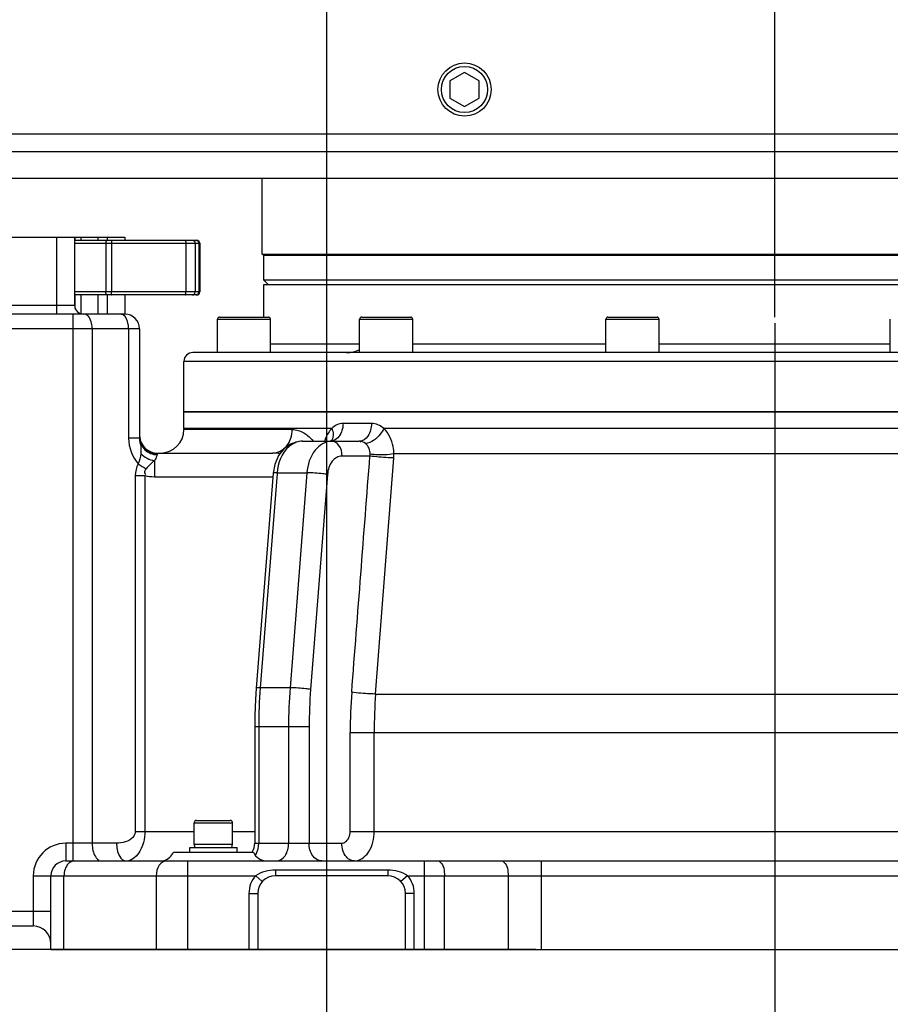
# Model space of a CAD drawing. Header units: millimetres. Extents: x 0 to 11890, y 0 to 8410.
# Tile 73 of 103: x 6855 to 7149, y 5260 to 5593. Entities that reach past the tile are written whole.
import ezdxf

# ---------------------------------------------------------------- set-up
doc = ezdxf.new("R2010")
doc.units = ezdxf.units.MM
doc.header["$LTSCALE"] = 653.95
doc.linetypes.add('CENTER', pattern=[0.6, 0.375, -0.075, 0.075, -0.075])
doc.layers.get('0').update_dxf_attribs({"linetype": 'CONTINUOUS'})
for name, color, linetype in [('304103000003DXF_CONTINUOUS_LINE', 7, 'CONTINUOUS'), ('304103000004_DXF_AXIS', 7, 'CONTINUOUS'), ('304103000004DXF_CONTINUOUS_LINE', 7, 'CONTINUOUS'), ('304103000005DXF_CONTINUOUS_LINE', 7, 'CONTINUOUS'), ('304104000034DXF_CONTINUOUS_LINE', 7, 'CONTINUOUS'), ('304105000028DXF_CONTINUOUS_LINE', 7, 'CONTINUOUS'), ('304301000004DXF_CONTINUOUS_LINE', 7, 'CONTINUOUS'), ('501023000029DXF_CONTINUOUS_LINE', 7, 'CONTINUOUS'), ('501023000037DXF_CONTINUOUS_LINE', 7, 'CONTINUOUS'), ('501023000231DXF_CONTINUOUS_LINE', 7, 'CONTINUOUS'), ('504001000008DXF_CONTINUOUS_LINE', 7, 'CONTINUOUS'), ('604006000004DXF_CONTINUOUS_LINE', 7, 'CONTINUOUS'), ('运动范围_DXF_BALLOON', 7, 'CONTINUOUS'), ('运动范围_DXF_DIMENSION', 7, 'CONTINUOUS')]:
    doc.layers.add(name, color=color, linetype=linetype)
doc.styles.get("Standard").update_dxf_attribs({"font": 'txt', "width": 0.7})
doc.dimstyles.new('DIMSTYLE_1', dxfattribs={"dimtxt": 100, "dimasz": 60, "dimexe": 2, "dimexo": 0.2, "dimgap": 2.5, "dimtad": 0, "dimtih": 1, "dimtoh": 1, "dimdec": 1, "dimdsep": 46, "dimtxsty": 'Standard', "dimblk": '_FILLED', "dimblk1": '_FILLED', "dimblk2": '_FILLED', "dimcen": 0.09, "dimclrt": 5, "dimazin": 2, "dimtp": 0.1, "dimtm": 0.1, "dimtfac": 1, "dimtdec": 1, "dimtofl": 0, "dimtmove": 0, "dimatfit": 3, "dimldrblk": '_FILLED', "dimfxl": 0, "dimtolj": 1, "dimarcsym": 0})
doc.dimstyles.new('DIMSTYLE_2', dxfattribs={"dimtxt": 100, "dimasz": 60, "dimexe": 2, "dimexo": 0.2, "dimgap": 2.5, "dimtad": 0, "dimtih": 1, "dimtoh": 1, "dimdsep": 46, "dimtxsty": 'Standard', "dimblk": '_FILLED', "dimblk1": '_FILLED', "dimblk2": '_FILLED', "dimcen": 0.09, "dimclrt": 5, "dimazin": 2, "dimtp": 0.01, "dimtm": 0.01, "dimtfac": 1, "dimtofl": 0, "dimtmove": 0, "dimatfit": 3, "dimldrblk": '_FILLED', "dimfxl": 0, "dimtolj": 1, "dimarcsym": 0})
doc.dimstyles.new('DIMSTYLE_3', dxfattribs={"dimtxt": 100, "dimasz": 60, "dimexe": 2, "dimexo": 0.2, "dimgap": 2.5, "dimtad": 1, "dimdec": 1, "dimdsep": 46, "dimtxsty": 'Standard', "dimblk": '_FILLED', "dimblk1": '_FILLED', "dimblk2": '_FILLED', "dimcen": 0.09, "dimclrt": 5, "dimazin": 2, "dimtp": 0.1, "dimtm": 0.1, "dimtfac": 1, "dimtdec": 1, "dimtofl": 0, "dimtmove": 0, "dimatfit": 3, "dimldrblk": '_FILLED', "dimfxl": 0, "dimtolj": 1, "dimarcsym": 0})
doc.dimstyles.new('DIMSTYLE_4', dxfattribs={"dimtxt": 100, "dimasz": 60, "dimexe": 2, "dimexo": 0.2, "dimgap": 2.5, "dimtad": 1, "dimdsep": 46, "dimtxsty": 'Standard', "dimblk": '_FILLED', "dimblk1": '_FILLED', "dimblk2": '_FILLED', "dimcen": 0.09, "dimclrt": 5, "dimazin": 2, "dimtp": 0.01, "dimtm": 0.01, "dimtfac": 1, "dimtofl": 0, "dimtmove": 0, "dimatfit": 3, "dimldrblk": '_FILLED', "dimfxl": 0, "dimtolj": 1, "dimarcsym": 0})
doc.dimstyles.new('DIMSTYLE_5', dxfattribs={"dimtxt": 100, "dimasz": 60, "dimexe": 2, "dimexo": 0.2, "dimgap": 2.5, "dimtad": 0, "dimtih": 1, "dimtoh": 1, "dimdec": 0, "dimdsep": 46, "dimtxsty": 'Standard', "dimblk": '_FILLED', "dimblk1": '_FILLED', "dimblk2": '_FILLED', "dimcen": 0.09, "dimclrt": 5, "dimazin": 2, "dimtfac": 1, "dimtdec": 0, "dimtofl": 0, "dimtmove": 0, "dimatfit": 3, "dimldrblk": '_FILLED', "dimfxl": 0, "dimtolj": 1, "dimarcsym": 0})
doc.dimstyles.new('DIMSTYLE_7', dxfattribs={"dimtxt": 100, "dimasz": 60, "dimexe": 2, "dimexo": 0.2, "dimgap": 2.5, "dimtad": 0, "dimtih": 1, "dimtoh": 1, "dimdec": 1, "dimdsep": 46, "dimtxsty": 'Standard', "dimblk": '_FILLED', "dimblk1": '_FILLED', "dimblk2": '_FILLED', "dimcen": 0.09, "dimclrt": 5, "dimazin": 2, "dimtp": 0.01, "dimtm": 0.01, "dimtfac": 1, "dimtofl": 0, "dimtmove": 0, "dimatfit": 3, "dimldrblk": '_FILLED', "dimfxl": 0, "dimtolj": 1, "dimarcsym": 0})

# ---------------------------------------------------------------- blocks, each defined once
blk = doc.blocks.new('*D5')
at = {"layer": '运动范围_DXF_DIMENSION', "color": 2, "linetype": 'Continuous', "transparency": 16777216}
blk.add_line((6593.5, 4892.23), (5267.1, 4892.23), dxfattribs=at)
blk = doc.blocks.new('_FILLED')
at = {"color": 0, "linetype": 'ByBlock'}
blk.add_solid([(0, 0), (-1, 0.1167), (-1, -0.1167)], dxfattribs=at)
blk = doc.blocks.new('*D6')
at = {"layer": '运动范围_DXF_DIMENSION', "color": 2, "linetype": 'Continuous', "transparency": 16777216}
blk.add_line((7029.4, 5278.23), (5267.1, 5278.23), dxfattribs=at)
blk = doc.blocks.new('*D9')
at = {"layer": '运动范围_DXF_DIMENSION', "color": 2, "linetype": 'Continuous', "transparency": 16777216}
blk.add_line((6956.59, 6685), (5267.1, 6685), dxfattribs=at)
blk = doc.blocks.new('*D13')
at = {"layer": '运动范围_DXF_DIMENSION', "color": 2, "linetype": 'Continuous', "transparency": 16777216}
blk.add_line((5388.14, 5865.23), (5388.14, 4198.73), dxfattribs=at)
blk = doc.blocks.new('*D14')
at = {"layer": '运动范围_DXF_DIMENSION', "color": 2, "linetype": 'Continuous', "transparency": 16777216}
blk.add_line((6958.59, 6683), (6958.59, 4198.73), dxfattribs=at)
blk = doc.blocks.new('*D15')
at = {"layer": '运动范围_DXF_DIMENSION', "color": 2, "linetype": 'Continuous', "transparency": 16777216}
for p, q in [((5388.14, 5865.23), (5388.14, 3597.55)), ((9122.85, 5865.23), (9122.85, 3597.55)), ((5388.14, 3617.55), (7255.5, 3617.55)), ((9122.85, 3617.55), (7255.5, 3617.55))]:
    blk.add_line(p, q, dxfattribs=at)
at = {"layer": '运动范围_DXF_DIMENSION', "color": 2, "linetype": 'Continuous', "transparency": 16777216, "xscale": 60, "yscale": 60, "zscale": 60, "rotation": 180}
blk.add_blockref('_FILLED', (5388.14, 3617.55), dxfattribs=at)
at = {"layer": '运动范围_DXF_DIMENSION', "color": 2, "linetype": 'Continuous', "transparency": 16777216, "xscale": 60, "yscale": 60, "zscale": 60}
blk.add_blockref('_FILLED', (9122.85, 3617.55), dxfattribs=at)
blk = doc.blocks.new('*D16')
at = {"layer": '运动范围_DXF_DIMENSION', "color": 2, "linetype": 'Continuous', "transparency": 16777216}
blk.add_line((9122.85, 5865.23), (9122.85, 4198.73), dxfattribs=at)
blk = doc.blocks.new('*D24')
at = {"layer": '运动范围_DXF_DIMENSION', "color": 2, "linetype": 'Continuous', "transparency": 16777216}
for p, q in [((7110.32, 5492.23), (7110.32, 7210.21)), ((7255.32, 6894.23), (7255.32, 7210.21)), ((7182.82, 7190.21), (6730.85, 7190.21)), ((7110.32, 7190.21), (7182.82, 7190.21)), ((7255.32, 7190.21), (7182.82, 7190.21))]:
    blk.add_line(p, q, dxfattribs=at)
at = {"layer": '运动范围_DXF_DIMENSION', "color": 2, "linetype": 'Continuous', "transparency": 16777216, "xscale": 60, "yscale": 60, "zscale": 60, "rotation": 180}
blk.add_blockref('_FILLED', (7110.32, 7190.21), dxfattribs=at)
at = {"layer": '运动范围_DXF_DIMENSION', "color": 2, "linetype": 'Continuous', "transparency": 16777216, "xscale": 60, "yscale": 60, "zscale": 60}
blk.add_blockref('_FILLED', (7255.32, 7190.21), dxfattribs=at)
blk = doc.blocks.new('*D28')
at = {"layer": '运动范围_DXF_DIMENSION', "color": 2, "linetype": 'Continuous', "transparency": 16777216}
for p, q in [((7053.32, 5867.23), (6642.49, 5867.23)), ((6662.49, 5867.23), (6662.49, 5572.73)), ((6662.49, 5278.23), (6662.49, 5572.73)), ((7029.22, 5278.23), (6642.49, 5278.23))]:
    blk.add_line(p, q, dxfattribs=at)
at = {"layer": '运动范围_DXF_DIMENSION', "color": 2, "linetype": 'Continuous', "transparency": 16777216, "xscale": 60, "yscale": 60, "zscale": 60}
for p, rotation in [((6662.49, 5867.23), 90), ((6662.49, 5278.23), 270)]:
    blk.add_blockref('_FILLED', p, dxfattribs=dict(at, rotation=rotation))
blk = doc.blocks.new('*D29')
at = {"layer": '运动范围_DXF_DIMENSION', "color": 2, "linetype": 'Continuous', "transparency": 16777216}
blk.add_line((7110.32, 5492.23), (7110.32, 7814.98), dxfattribs=at)
blk = doc.blocks.new('*D35')
at = {"layer": '运动范围_DXF_BALLOON', "color": 2, "linetype": 'Continuous', "transparency": 16777216}
for p, q in [((6845.86, 7596.69), (6845.86, 7814.98)), ((6958.59, 7442.31), (6845.86, 7596.69)), ((6958.59, 6687), (6958.59, 7442.31))]:
    blk.add_line(p, q, dxfattribs=at)
blk = doc.blocks.new('*D36')
at = {"layer": '运动范围_DXF_BALLOON', "color": 2, "linetype": 'Continuous', "transparency": 16777216}
blk.add_line((6466.67, 5502.29), (6466.67, 7814.98), dxfattribs=at)
blk = doc.blocks.new('*D38')
at = {"layer": '运动范围_DXF_BALLOON', "color": 2, "linetype": 'Continuous', "transparency": 16777216}
for p, q in [((7550.19, 7623.04), (7550.19, 7814.98)), ((7435.5, 7478.04), (7550.19, 7623.04)), ((7435.5, 5534.64), (7435.5, 7478.04))]:
    blk.add_line(p, q, dxfattribs=at)

msp = doc.modelspace()

# ---------------------------------------------------------------- linework, layer by layer
at = {"color": 2, "linetype": 'Continuous'}
for radius, start, end in [(1867.359, 315.002639, 180), (870, 109.954556, 204.946626)]:
    msp.add_arc((7255.496, 5867.233), radius, start, end, dxfattribs=at)
at = {"layer": '304103000003DXF_CONTINUOUS_LINE', "color": 7, "linetype": 'Continuous'}
for p, q in [((6873.316, 5518.233), (6914.65, 5518.233)), ((6915.65, 5517.233), (6915.65, 5500.733)), ((6914.65, 5499.733), (6873.316, 5499.733))]:
    msp.add_line(p, q, dxfattribs=at)
at = {"layer": '304103000003DXF_CONTINUOUS_LINE', "color": 9, "linetype": 'Continuous'}
for p, q in [((6873.316, 5517.233), (6915.65, 5517.233)), ((6883.848, 5517.233), (6883.848, 5500.733)), ((6885.852, 5517.233), (6885.852, 5500.733)), ((6910.914, 5517.233), (6910.914, 5500.733)), ((6914.118, 5517.233), (6914.118, 5500.733)), ((6915.359, 5517.233), (6915.359, 5500.733)), ((6915.65, 5500.733), (6873.316, 5500.733))]:
    msp.add_line(p, q, dxfattribs=at)
at = {"layer": '304103000003DXF_CONTINUOUS_LINE', "color": 7, "linetype": 'Continuous'}
for centre, start, end in [((6914.65, 5517.233), 0, 90.00071), ((6914.65, 5500.733), 269.99929, 360)]:
    msp.add_arc(centre, 1, start, end, dxfattribs=at)
at = {"layer": '304103000003DXF_CONTINUOUS_LINE', "color": 9, "linetype": 'Continuous'}
for points, knots in [([(6884.223, 5518.233), (6884.091, 5518.233), (6883.868, 5517.804), (6883.848, 5517.472), (6883.848, 5517.233)], [0, 0, 0, 0, 0.3556388, 1, 1, 1, 1]), ([(6885.725, 5518.233), (6885.755, 5518.233), (6885.789, 5518.095), (6885.842, 5517.807), (6885.852, 5517.469), (6885.852, 5517.233)], [0, 0, 0, 0, 0.0884904, 0.3050393, 1, 1, 1, 1]), ([(6910.788, 5518.233), (6910.818, 5518.233), (6910.852, 5518.095), (6910.905, 5517.807), (6910.914, 5517.469), (6910.914, 5517.233)], [0, 0, 0, 0, 0.0884904, 0.3050393, 1, 1, 1, 1]), ([(6913.191, 5518.233), (6913.431, 5518.233), (6913.938, 5518.001), (6914.118, 5517.486), (6914.118, 5517.233)], [0, 0, 0, 0, 0.4866525, 1, 1, 1, 1]), ([(6884.223, 5499.733), (6884.091, 5499.733), (6883.868, 5500.162), (6883.848, 5500.495), (6883.848, 5500.733)], [0, 0, 0, 0, 0.3556388, 1, 1, 1, 1]), ([(6885.725, 5499.733), (6885.755, 5499.733), (6885.789, 5499.872), (6885.842, 5500.16), (6885.852, 5500.497), (6885.852, 5500.733)], [0, 0, 0, 0, 0.0884904, 0.3050393, 1, 1, 1, 1]), ([(6910.788, 5499.733), (6910.818, 5499.733), (6910.852, 5499.872), (6910.905, 5500.16), (6910.914, 5500.497), (6910.914, 5500.733)], [0, 0, 0, 0, 0.0884904, 0.3050393, 1, 1, 1, 1]), ([(6913.191, 5499.733), (6913.431, 5499.733), (6913.938, 5499.965), (6914.118, 5500.481), (6914.118, 5500.733)], [0, 0, 0, 0, 0.4866525, 1, 1, 1, 1])]:
    msp.add_open_spline(points, degree=3, knots=knots, dxfattribs=at)
for points in [[(6914.432, 5518.233), (6914.529, 5518.233), (6914.627, 5518.216), (6914.718, 5518.184)], [(6914.718, 5518.184), (6915.079, 5518.058), (6915.359, 5517.616), (6915.359, 5517.233)], [(6914.718, 5499.782), (6915.079, 5499.909), (6915.359, 5500.351), (6915.359, 5500.733)], [(6914.432, 5499.733), (6914.529, 5499.733), (6914.627, 5499.75), (6914.718, 5499.782)]]:
    msp.add_open_spline(points, degree=3, dxfattribs=at)
at = {"layer": '304103000004_DXF_AXIS', "color": 7, "linetype": 'CENTER'}
msp.add_line((7110.316, 5490.233), (7110.316, 5248.233), dxfattribs=at)
at = {"layer": '304103000004DXF_CONTINUOUS_LINE', "color": 7, "linetype": 'Continuous'}
for p, q in [((6824.316, 5519.233), (6890.316, 5519.233)), ((6873.316, 5519.233), (6873.316, 5496.233)), ((6873.521, 5518.233), (6873.521, 5519.233)), ((6890.316, 5519.233), (6890.316, 5518.233)), ((6873.521, 5495.146), (6873.521, 5499.733)), ((6890.316, 5499.733), (6890.316, 5493.233)), ((6890.316, 5493.233), (6732.316, 5493.233)), ((6895.316, 5488.233), (6895.316, 5451.765)), ((7310.316, 5460.233), (6910.316, 5460.233)), ((6910.316, 5454.568), (6910.316, 5460.233)), ((6910.316, 5454.568), (6910.316, 5454.196)), ((6950.4, 5450.233), (6969.686, 5450.233)), ((6901.316, 5446.233), (6940.421, 5446.233)), ((6941.055, 5442.395), (6940.5, 5439.398)), ((6940.499, 5439.398), (6934.783, 5366.678)), ((6934.27, 5353.587), (6934.27, 5314.233)), ((6906.818, 5311.233), (6933.814, 5311.233)), ((6870.316, 5308.233), (7350.316, 5308.233)), ((6865.316, 5278.233), (6865.316, 5303.233)), ((6979.316, 5303.233), (6941.316, 5303.233)), ((6935.316, 5297.233), (6935.316, 5278.233)), ((6985.316, 5278.233), (6985.316, 5297.233)), ((6732.316, 5286.233), (6859.316, 5286.233)), ((6865.316, 5278.233), (7360.316, 5278.233))]:
    msp.add_line(p, q, dxfattribs=at)
at = {"layer": '304103000004DXF_CONTINUOUS_LINE', "color": 9, "linetype": 'Continuous'}
for p, q in [((6867.316, 5493.233), (6867.316, 5519.233)), ((6875.442, 5519.233), (6875.442, 5518.233)), ((6881.194, 5519.233), (6881.194, 5518.233)), ((6884.316, 5519.233), (6884.316, 5518.233)), ((6875.442, 5499.733), (6875.442, 5493.368)), ((6881.194, 5499.733), (6881.194, 5493.233)), ((6884.316, 5499.733), (6884.316, 5493.233)), ((6835.428, 5496.233), (6873.316, 5496.233)), ((6872.844, 5308.233), (6872.844, 5493.233)), ((6895.316, 5488.233), (6732.316, 5488.233)), ((6879.252, 5488.233), (6879.252, 5314.233)), ((6891.588, 5488.233), (6891.588, 5451.233)), ((6960.369, 5454.568), (6910.316, 5454.568)), ((6946.956, 5454.196), (6910.316, 5454.196)), ((6973.782, 5456.233), (6964.171, 5456.233)), ((7242.664, 5454.568), (6977.969, 5454.568)), ((6895.264, 5451.233), (6891.588, 5451.233)), ((6900.316, 5443.655), (6900.316, 5438.233)), ((6901.316, 5446.233), (6901.316, 5445.966)), ((6973.284, 5445.233), (6963.841, 5445.233)), ((6975.214, 5364.698), (6981.361, 5444.585)), ((7239.23, 5445.925), (6981.403, 5445.926)), ((6893.849, 5438.65), (6897.053, 5438.65)), ((6893.849, 5438.65), (6893.849, 5318.233)), ((6897.053, 5438.65), (6897.053, 5318.233)), ((6900.316, 5438.233), (6940.408, 5438.233)), ((6941.842, 5439.293), (6936.151, 5366.839)), ((6941.863, 5439.558), (6941.842, 5439.293)), ((6941.863, 5439.558), (6951.98, 5439.558)), ((6951.98, 5439.558), (6946.26, 5366.839)), ((6958.919, 5439.006), (6953.203, 5366.287)), ((6946.26, 5366.839), (6936.151, 5366.839)), ((6975.214, 5364.698), (7245.418, 5364.698)), ((6952.705, 5353.587), (6934.27, 5353.587)), ((6935.631, 5353.587), (6935.631, 5314.233)), ((6945.741, 5353.587), (6945.741, 5314.233)), ((6952.705, 5353.587), (6952.705, 5314.233)), ((6966.598, 5351.731), (7254.035, 5351.731)), ((6966.598, 5318.233), (6966.598, 5351.731)), ((6974.715, 5318.233), (6974.715, 5351.731)), ((6893.849, 5318.233), (6913.816, 5318.233)), ((6926.816, 5318.233), (6934.27, 5318.233)), ((6966.598, 5318.233), (7254.035, 5318.233)), ((6887.515, 5314.233), (6870.316, 5314.233)), ((6870.316, 5314.233), (6870.316, 5308.233)), ((6934.27, 5314.233), (6963.76, 5314.233)), ((6911.53, 5308.233), (6911.53, 5278.233)), ((6991.775, 5278.233), (6991.775, 5308.233)), ((7031.218, 5308.233), (7031.218, 5278.233)), ((6979.316, 5305.108), (6941.316, 5305.108)), ((6941.316, 5305.108), (6941.316, 5303.233)), ((6979.316, 5305.108), (6979.316, 5303.233)), ((6859.316, 5303.233), (6911.53, 5303.233)), ((6859.316, 5303.233), (6859.316, 5286.233)), ((6869.71, 5278.233), (6869.71, 5303.233)), ((6900.923, 5303.233), (6900.923, 5278.233)), ((6911.53, 5303.233), (6934.606, 5303.23)), ((6934.608, 5303.233), (6936.844, 5301.233)), ((6986.025, 5303.233), (6983.789, 5301.233)), ((6986.026, 5303.232), (6991.775, 5303.233)), ((6991.775, 5303.233), (7355.316, 5303.233)), ((6998.484, 5278.233), (6998.484, 5303.233)), ((7020.038, 5303.233), (7020.038, 5278.233)), ((6932.316, 5297.233), (6935.316, 5297.233)), ((6932.316, 5297.233), (6932.316, 5278.233)), ((6988.316, 5297.233), (6985.316, 5297.233)), ((6988.316, 5278.233), (6988.316, 5297.233)), ((6732.316, 5291.233), (6865.316, 5291.233))]:
    msp.add_line(p, q, dxfattribs=at)
at = {"layer": '304103000004DXF_CONTINUOUS_LINE', "color": 7, "linetype": 'Continuous'}
for points in [[(6950.4, 5450.233), (6949.236, 5450.152), (6946.645, 5449.367), (6944.292, 5447.754), (6942.364, 5445.37), (6941.055, 5442.395)], [(6960.102, 5450.296), (6960.086, 5450.288), (6959.848, 5450.235)], [(6934.783, 5366.678), (6934.524, 5362.809), (6934.318, 5357.584), (6934.27, 5353.587)]]:
    msp.add_lwpolyline(points, dxfattribs=at)
at = {"layer": '304103000004DXF_CONTINUOUS_LINE', "color": 9, "linetype": 'Continuous'}
for points in [[(6901.316, 5445.966), (6901.293, 5445.83), (6901.224, 5445.662)], [(6973.284, 5445.233), (6973.328, 5445.539), (6973.356, 5445.842)]]:
    msp.add_lwpolyline(points, dxfattribs=at)
at = {"layer": '304103000004DXF_CONTINUOUS_LINE', "color": 7, "linetype": 'Continuous'}
for centre, radius, start, end in [((6876.316, 5496.233), 3, 180, 270), ((6890.316, 5488.233), 5, 0, 90), ((6902.316, 5454.233), 8, 270, 359.73337), ((6901.316, 5452.233), 6, 184.43498, 270), ((6928.27, 5314.233), 6, 329.66827, 360), ((6902.234, 5313.233), 5, 286.60544, 336.42182), ((6938.399, 5313.233), 5, 203.57818, 270), ((6870.316, 5303.233), 5, 90, 180), ((6941.316, 5297.233), 6, 90, 180), ((6979.316, 5297.233), 6, 0, 90), ((6859.316, 5280.233), 6, 0, 90)]:
    msp.add_arc(centre, radius, start, end, dxfattribs=at)
at = {"layer": '304103000004DXF_CONTINUOUS_LINE', "color": 9, "linetype": 'Continuous'}
for centre, radius, start, end in [((6974.555, 5444.199), 17.753, 158.14425, 160.03984), ((6973.684, 5444.545), 16.816, 157.25326, 158.13502), ((6973.162, 5444.764), 16.25, 156.40882, 157.25303), ((6959.787, 5453.381), 3.148, 270.13511, 273.14871), ((6959.782, 5453.453), 3.22, 273.15975, 278.85019), ((6940.404, 5429.477), 16.756, 81.42375, 89.93842), ((6966.716, 5445.715), 14.689, 355.58929, 0.82571), ((6900.316, 5451.233), 13, 255.45883, 270), ((7104.706, 5353.594), 169.075, 175.50722, 180.00255), ((7115.031, 5353.594), 169.29, 175.51292, 180.00257), ((7114.837, 5353.594), 162.132, 175.51001, 180.00252), ((7143.719, 5351.738), 177.121, 175.59364, 180.00236), ((7143.085, 5351.738), 168.37, 175.58532, 180.0024), ((6870.316, 5303.233), 11, 90, 180), ((6929.524, 5313.487), 5.961, 326.27217, 330.68768), ((6941.316, 5297.233), 9, 138.21172, 180), ((6979.316, 5297.233), 9, 0, 41.79681)]:
    msp.add_arc(centre, radius, start, end, dxfattribs=at)
for points, knots in [([(6879.252, 5488.233), (6879.252, 5488.875), (6879.12, 5490.701), (6877.899, 5493.233), (6876.582, 5493.233)], [0, 0, 0, 0, 0.3275369, 1, 1, 1, 1]), ([(6889.743, 5492.989), (6889.616, 5493.066), (6889.35, 5493.189), (6889.059, 5493.233), (6888.918, 5493.233)], [0, 0, 0, 0, 0.5146498, 1, 1, 1, 1]), ([(6891.588, 5488.233), (6891.588, 5488.75), (6891.449, 5490.435), (6890.78, 5492.359), (6889.743, 5492.989)], [0, 0, 0, 0, 0.2987773, 1, 1, 1, 1]), ([(6940.421, 5446.233), (6942.143, 5446.233), (6945.863, 5448.323), (6946.948, 5452.212), (6946.956, 5454.196)], [0, 0, 0, 0, 0.4645951, 1, 1, 1, 1]), ([(6946.956, 5454.196), (6948.328, 5454.196), (6950.232, 5453.58), (6951.775, 5452.504), (6952.174, 5452.185)], [0, 0, 0, 0, 0.7284438, 1, 1, 1, 1]), ([(6960.369, 5454.568), (6960.499, 5454.253), (6960.877, 5453.125), (6960.909, 5451.81), (6960.562, 5451.026)], [0, 0, 0, 0, 0.2841394, 1, 1, 1, 1]), ([(6964.171, 5456.233), (6964.171, 5455.65), (6963.965, 5453.572), (6962.788, 5451.439), (6961.465, 5450.69)], [0, 0, 0, 0, 0.2773828, 1, 1, 1, 1]), ([(6973.782, 5456.233), (6973.782, 5454.764), (6973.272, 5452.069), (6970.816, 5450.233), (6969.686, 5450.233)], [0, 0, 0, 0, 0.5654902, 1, 1, 1, 1]), ([(6977.969, 5454.568), (6977.653, 5453.89), (6976.218, 5451.609), (6973.738, 5449.559), (6971.755, 5449.476)], [0, 0, 0, 0, 0.2739166, 1, 1, 1, 1]), ([(6981.403, 5445.926), (6981.396, 5446.764), (6981.11, 5449.888), (6979.663, 5453.003), (6977.969, 5454.568)], [0, 0, 0, 0, 0.2665195, 1, 1, 1, 1]), ([(6895.264, 5451.233), (6895.262, 5450.302), (6895.802, 5448.623), (6895.795, 5446.876), (6895.716, 5446.084)], [0, 0, 0, 0, 0.5389332, 1, 1, 1, 1]), ([(6895.303, 5451.526), (6895.299, 5451.479), (6895.287, 5451.381), (6895.272, 5451.284), (6895.264, 5451.233)], [0, 0, 0, 0, 0.4828694, 1, 1, 1, 1]), ([(6895.264, 5451.233), (6895.329, 5449.811), (6896.761, 5446.892), (6899.736, 5445.722), (6901.224, 5445.662)], [0, 0, 0, 0, 0.4886294, 1, 1, 1, 1]), ([(6895.316, 5451.765), (6895.316, 5451.727), (6895.314, 5451.647), (6895.307, 5451.568), (6895.303, 5451.526)], [0, 0, 0, 0, 0.4782309, 1, 1, 1, 1]), ([(6895.316, 5451.765), (6895.316, 5450.278), (6896.646, 5447.155), (6899.793, 5445.966), (6901.316, 5445.966)], [0, 0, 0, 0, 0.4939877, 1, 1, 1, 1]), ([(6960.305, 5450.233), (6958.183, 5450.233), (6953.515, 5447.17), (6952.189, 5442.249), (6951.98, 5439.558)], [0, 0, 0, 0, 0.4403108, 1, 1, 1, 1]), ([(6960.562, 5451.026), (6960.499, 5450.884), (6960.351, 5450.613), (6960.156, 5450.373), (6960.049, 5450.265)], [0, 0, 0, 0, 0.5058295, 1, 1, 1, 1]), ([(6963.841, 5445.233), (6963.841, 5446.461), (6963.374, 5448.745), (6961.271, 5450.233), (6960.305, 5450.233)], [0, 0, 0, 0, 0.5597674, 1, 1, 1, 1]), ([(6948.34, 5449.882), (6947.463, 5449.579), (6943.781, 5447.353), (6942.122, 5442.818), (6941.863, 5439.558)], [0, 0, 0, 0, 0.22102, 1, 1, 1, 1]), ([(6901.224, 5445.662), (6901.17, 5445.538), (6901.02, 5444.811), (6900.625, 5444.17), (6900.316, 5443.655)], [0, 0, 0, 0, 0.1838241, 1, 1, 1, 1]), ([(6963.841, 5445.233), (6962.59, 5445.233), (6959.84, 5443.466), (6959.042, 5440.578), (6958.919, 5439.006)], [0, 0, 0, 0, 0.4424607, 1, 1, 1, 1]), ([(6981.361, 5444.585), (6980.719, 5444.593), (6978.019, 5444.698), (6975.319, 5444.919), (6973.284, 5445.233)], [0, 0, 0, 0, 0.2377203, 1, 1, 1, 1]), ([(6981.403, 5445.924), (6979.347, 5445.625), (6976.639, 5445.558), (6973.959, 5445.76), (6973.356, 5445.842)], [0, 0, 0, 0, 0.773427, 1, 1, 1, 1]), ([(6897.578, 5440.943), (6897.238, 5440.557), (6896.761, 5439.779), (6897.19, 5439.133), (6897.334, 5438.995)], [0, 0, 0, 0, 0.7215089, 1, 1, 1, 1]), ([(6941.863, 5439.558), (6941.528, 5439.557), (6941.198, 5439.493), (6940.509, 5439.523), (6940.499, 5439.398)], [0, 0, 0, 0, 0.7271774, 1, 1, 1, 1]), ([(6958.919, 5439.006), (6958.395, 5439.089), (6956.091, 5439.375), (6953.77, 5439.55), (6951.98, 5439.558)], [0, 0, 0, 0, 0.228629, 1, 1, 1, 1]), ([(6936.151, 5366.839), (6935.815, 5366.837), (6935.484, 5366.773), (6934.793, 5366.804), (6934.783, 5366.678)], [0, 0, 0, 0, 0.7271882, 1, 1, 1, 1]), ([(6953.203, 5366.287), (6952.678, 5366.369), (6950.373, 5366.655), (6948.051, 5366.831), (6946.26, 5366.839)], [0, 0, 0, 0, 0.2286781, 1, 1, 1, 1]), ([(6975.214, 5364.698), (6974.572, 5364.705), (6971.867, 5364.81), (6969.162, 5365.031), (6967.121, 5365.346)], [0, 0, 0, 0, 0.2373923, 1, 1, 1, 1]), ([(6893.849, 5318.233), (6893.849, 5317.497), (6892.5, 5314.879), (6889.45, 5314.233), (6887.515, 5314.233)], [0, 0, 0, 0, 0.2756751, 1, 1, 1, 1]), ([(6897.053, 5318.233), (6897.059, 5316.968), (6896.684, 5313.188), (6894.156, 5308.879), (6891.571, 5308.324)], [0, 0, 0, 0, 0.3237801, 1, 1, 1, 1]), ([(6963.76, 5314.233), (6964.135, 5314.233), (6965.891, 5314.767), (6966.598, 5316.87), (6966.598, 5318.233)], [0, 0, 0, 0, 0.2158573, 1, 1, 1, 1]), ([(6968.002, 5308.233), (6969.862, 5308.234), (6973.903, 5311.33), (6974.715, 5315.787), (6974.715, 5318.233)], [0, 0, 0, 0, 0.4317801, 1, 1, 1, 1]), ([(6879.252, 5314.233), (6879.252, 5313.613), (6879.42, 5311.591), (6880.222, 5309.283), (6881.466, 5308.527)], [0, 0, 0, 0, 0.2987774, 1, 1, 1, 1]), ([(6887.515, 5314.233), (6887.515, 5313.517), (6887.694, 5311.368), (6888.846, 5308.594), (6890.36, 5308.272)], [0, 0, 0, 0, 0.3164075, 1, 1, 1, 1]), ([(6941.627, 5308.233), (6942.76, 5308.233), (6945.224, 5310.063), (6945.741, 5312.763), (6945.741, 5314.233)], [0, 0, 0, 0, 0.4352398, 1, 1, 1, 1]), ([(6956.948, 5308.233), (6955.789, 5308.233), (6953.266, 5310.019), (6952.705, 5312.76), (6952.705, 5314.233)], [0, 0, 0, 0, 0.4402394, 1, 1, 1, 1]), ([(6966.379, 5308.69), (6965.976, 5308.926), (6964.371, 5310.335), (6963.76, 5312.603), (6963.76, 5314.233)], [0, 0, 0, 0, 0.2226074, 1, 1, 1, 1]), ([(6872.153, 5307.989), (6871.785, 5307.82), (6870.28, 5306.689), (6869.71, 5304.666), (6869.71, 5303.233)], [0, 0, 0, 0, 0.2202974, 1, 1, 1, 1]), ([(6904.459, 5308.233), (6903.493, 5308.233), (6901.391, 5306.745), (6900.923, 5304.461), (6900.923, 5303.233)], [0, 0, 0, 0, 0.4402394, 1, 1, 1, 1]), ([(6996.248, 5308.233), (6996.56, 5308.233), (6998.368, 5307.166), (6998.484, 5304.84), (6998.484, 5303.233)], [0, 0, 0, 0, 0.1626741, 1, 1, 1, 1]), ([(7017.802, 5308.233), (7018.114, 5308.233), (7019.922, 5307.166), (7020.038, 5304.84), (7020.038, 5303.233)], [0, 0, 0, 0, 0.1626741, 1, 1, 1, 1])]:
    msp.add_open_spline(points, degree=3, knots=knots, dxfattribs=at)
for points in [[(6960.369, 5454.568), (6959.468, 5453.625), (6958.792, 5452.462), (6958.27, 5451.267)], [(6964.171, 5456.233), (6962.788, 5456.233), (6961.363, 5455.531), (6960.369, 5454.568)], [(6977.969, 5454.568), (6976.828, 5455.544), (6975.284, 5456.233), (6973.782, 5456.233)], [(6891.588, 5451.233), (6891.589, 5448.174), (6892.807, 5444.943), (6894.828, 5442.646)], [(6950.406, 5450.233), (6949.707, 5450.233), (6949, 5450.11), (6948.34, 5449.882)], [(6952.174, 5452.185), (6952.874, 5451.625), (6953.51, 5450.978), (6954.069, 5450.277)], [(6961.465, 5450.69), (6961.099, 5450.483), (6960.692, 5450.336), (6960.277, 5450.271)], [(6971.755, 5449.476), (6971.231, 5449.882), (6970.355, 5450.345), (6969.824, 5449.949)], [(6973.356, 5445.842), (6973.444, 5447.163), (6972.801, 5448.665), (6971.755, 5449.476)], [(6895.716, 5446.084), (6895.599, 5444.906), (6895.252, 5443.75), (6894.828, 5442.645)], [(6895.716, 5446.084), (6896.89, 5444.807), (6898.611, 5443.971), (6900.316, 5443.655)], [(6900.316, 5443.655), (6899.302, 5442.867), (6898.428, 5441.906), (6897.578, 5440.943)], [(6967.121, 5365.346), (6969.175, 5391.975), (6971.229, 5418.604), (6973.284, 5445.233)], [(6894.828, 5442.646), (6894.179, 5441.438), (6893.849, 5440.021), (6893.849, 5438.65)], [(6894.828, 5442.646), (6895.69, 5441.998), (6896.619, 5441.435), (6897.578, 5440.943)], [(6934.722, 5310.568), (6935.338, 5311.666), (6935.631, 5312.975), (6935.631, 5314.233)], [(6873.245, 5308.233), (6872.872, 5308.233), (6872.492, 5308.144), (6872.153, 5307.989)], [(6968.002, 5308.233), (6967.44, 5308.233), (6966.864, 5308.406), (6966.379, 5308.69)], [(6941.316, 5305.108), (6938.993, 5305.109), (6936.508, 5304.561), (6934.603, 5303.23)], [(6986.028, 5303.232), (6984.123, 5304.561), (6981.639, 5305.109), (6979.316, 5305.108)]]:
    msp.add_open_spline(points, degree=3, dxfattribs=at)
at = {"layer": '304103000005DXF_CONTINUOUS_LINE', "color": 7, "linetype": 'Continuous'}
for p, q in [((7307.317, 5480.233), (6913.316, 5480.233)), ((6910.316, 5460.233), (6910.316, 5477.233)), ((6910.317, 5460.233), (7310.316, 5460.233))]:
    msp.add_line(p, q, dxfattribs=at)
at = {"layer": '304103000005DXF_CONTINUOUS_LINE', "color": 9, "linetype": 'Continuous'}
msp.add_line((7310.316, 5477.233), (6910.316, 5477.233), dxfattribs=at)
at = {"layer": '304103000005DXF_CONTINUOUS_LINE', "color": 7, "linetype": 'Continuous'}
for centre, radius, start, end in [((6913.316, 5477.233), 3, 90, 180), ((6965.316, 5490.233), 10, 270.00001, 296.75434)]:
    msp.add_arc(centre, radius, start, end, dxfattribs=at)
at = {"layer": '304104000034DXF_CONTINUOUS_LINE', "color": 7, "linetype": 'Continuous'}
for p, q in [((6937.316, 5492.233), (6937.316, 5503.233)), ((6937.317, 5503.233), (7283.316, 5503.233)), ((6939.654, 5483.233), (6969.795, 5483.233)), ((6987.795, 5483.233), (7053.176, 5483.233)), ((7071.176, 5483.233), (7149.457, 5483.233))]:
    msp.add_line(p, q, dxfattribs=at)
at = {"layer": '304105000028DXF_CONTINUOUS_LINE', "color": 9, "linetype": 'Continuous'}
msp.add_line((6743.777, 5554.233), (7322.856, 5554.233), dxfattribs=at)
at = {"layer": '304105000028DXF_CONTINUOUS_LINE', "color": 7, "linetype": 'Continuous'}
for p, q in [((6717.316, 5548.233), (7349.316, 5548.233)), ((6717.316, 5539.233), (7349.316, 5539.233))]:
    msp.add_line(p, q, dxfattribs=at)
at = {"layer": '304301000004DXF_CONTINUOUS_LINE', "color": 7, "linetype": 'Continuous'}
for p, q in [((6936.816, 5513.522), (6936.816, 5539.233)), ((6936.816, 5513.522), (7283.816, 5513.522)), ((6937.316, 5513.233), (6936.816, 5513.522)), ((6937.316, 5513.233), (7283.316, 5513.233)), ((6937.316, 5504.733), (6937.316, 5513.233)), ((7283.316, 5504.733), (6937.316, 5504.733)), ((6938.816, 5503.233), (6937.316, 5504.733))]:
    msp.add_line(p, q, dxfattribs=at)
at = {"layer": '501023000029DXF_CONTINUOUS_LINE', "color": 7, "linetype": 'Continuous'}
for p, q in [((7005.316, 5575.007), (7000.316, 5572.12)), ((7010.316, 5572.12), (7005.316, 5575.007)), ((7000.316, 5572.12), (7000.316, 5566.347)), ((7010.316, 5566.347), (7010.316, 5572.12)), ((7000.316, 5566.347), (7005.316, 5563.46)), ((7005.316, 5563.46), (7010.316, 5566.347))]:
    msp.add_line(p, q, dxfattribs=at)
msp.add_circle((7005.316, 5569.233), 9, dxfattribs=at)
at = {"layer": '501023000029DXF_CONTINUOUS_LINE', "color": 9, "linetype": 'Continuous'}
msp.add_circle((7005.316, 5569.233), 7.8, dxfattribs=at)
at = {"layer": '501023000037DXF_CONTINUOUS_LINE', "color": 9, "linetype": 'Continuous'}
for p, q in [((6921.654, 5491.533), (6939.654, 5491.533)), ((6969.795, 5491.533), (6987.795, 5491.533)), ((7053.176, 5491.533), (7071.176, 5491.533))]:
    msp.add_line(p, q, dxfattribs=at)
at = {"layer": '501023000037DXF_CONTINUOUS_LINE', "color": 7, "linetype": 'Continuous'}
for p, q in [((6921.654, 5480.233), (6921.654, 5491.533)), ((6922.354, 5492.233), (6938.954, 5492.233)), ((6939.654, 5480.233), (6939.654, 5491.533)), ((6969.795, 5480.233), (6969.795, 5491.533)), ((6970.495, 5492.233), (6987.095, 5492.233)), ((6987.795, 5480.233), (6987.795, 5491.533)), ((7053.176, 5480.233), (7053.176, 5491.533)), ((7053.876, 5492.233), (7070.476, 5492.233)), ((7071.176, 5480.233), (7071.176, 5491.533)), ((7149.457, 5480.233), (7149.457, 5491.533))]:
    msp.add_line(p, q, dxfattribs=at)
for centre, start, end in [((6922.354, 5491.533), 90, 180), ((6938.954, 5491.533), 0, 90), ((6970.495, 5491.533), 90, 180), ((6987.095, 5491.533), 0, 90), ((7053.876, 5491.533), 90, 180), ((7070.476, 5491.533), 0, 90)]:
    msp.add_arc(centre, 0.7, start, end, dxfattribs=at)
at = {"layer": '501023000231DXF_CONTINUOUS_LINE', "color": 9, "linetype": 'Continuous'}
msp.add_line((6913.816, 5321.133), (6926.816, 5321.133), dxfattribs=at)
at = {"layer": '501023000231DXF_CONTINUOUS_LINE', "color": 7, "linetype": 'Continuous'}
for p, q in [((6913.816, 5313.933), (6913.816, 5321.133)), ((6914.616, 5321.933), (6926.016, 5321.933)), ((6926.816, 5313.933), (6926.816, 5321.133)), ((6913.816, 5313.933), (6926.816, 5313.933))]:
    msp.add_line(p, q, dxfattribs=at)
for centre, start, end in [((6914.616, 5321.133), 90, 180), ((6926.016, 5321.133), 0, 90)]:
    msp.add_arc(centre, 0.8, start, end, dxfattribs=at)
at = {"layer": '504001000008DXF_CONTINUOUS_LINE', "color": 7, "linetype": 'Continuous'}
for p, q in [((6912.316, 5312.733), (6928.316, 5312.733)), ((6912.316, 5311.233), (6912.316, 5312.733)), ((6928.316, 5311.233), (6928.316, 5312.733))]:
    msp.add_line(p, q, dxfattribs=at)
at = {"layer": '604006000004DXF_CONTINUOUS_LINE', "color": 7, "linetype": 'Continuous'}
for p, q in [((6913.816, 5313.891), (6913.972, 5313.933)), ((6913.816, 5313.891), (6926.816, 5313.891)), ((6914.133, 5312.733), (6913.816, 5313.891)), ((6926.5, 5312.733), (6926.816, 5313.891)), ((6926.816, 5313.891), (6926.661, 5313.933))]:
    msp.add_line(p, q, dxfattribs=at)

# ---------------------------------------------------------------- dimensions: what is measured, and where the dimension line sits
at = {"layer": '运动范围_DXF_BALLOON', "color": 2, "linetype": 'Continuous'}
for feature_location, offset, origin, picture, middle in [((6466.666, 5502.2901), (0, 2312.6896), (7110.3164, 5500.2901), '*D36', (6441.666, 7864.9796)), ((6958.587, 6687.002), (-112.724, 1127.978), (7110.316, 5490.233), '*D35', (6820.863, 7864.98)), ((7435.496, 5534.644), (114.694, 2280.335), (7110.316, 5532.644), '*D38', (7525.19, 7864.98))]:
    dim = msp.add_ordinate_dim(feature_location=feature_location, offset=offset, dtype=1, origin=origin, dimstyle='DIMSTYLE_7', dxfattribs=at)
    dim.commit()
    dim.dimension.update_dxf_attribs({"geometry": picture, "text_midpoint": middle})
at = {"layer": '运动范围_DXF_DIMENSION', "color": 2, "linetype": 'Continuous'}
for feature_location, offset, dtype, origin, dimstyle, override, picture, middle in [((7110.316407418, 5492.233284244), (0, 2322.746360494), 1, (7110.316407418, 5490.233284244), 'DIMSTYLE_5', {"dimgap": 25.000242, "dimtad": 1, "dimtih": 0, "dimtoh": 0}, '*D29', (7085.316407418, 7864.979644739)), ((6956.587, 6685.002), (-1689.484, 0), 0, (6958.587, 5278.233), 'DIMSTYLE_1', {"dimgap": 25.000189, "dimtad": 1, "dimtih": 0, "dimtoh": 0}, '*D9', (4797.103, 6710.002)), ((6958.587, 6683.002), (0, -2484.269), 1, (7110.496, 6685.002), 'DIMSTYLE_1', {"dimgap": 25.000099, "dimtad": 1, "dimtih": 0, "dimtoh": 0}, '*D14', (6933.587, 3798.733)), ((5388.137, 5865.233), (0, -1666.501), 1, (7110.496, 5867.233), 'DIMSTYLE_1', {"dimgap": 25.000119, "dimtad": 1, "dimtih": 0, "dimtoh": 0}, '*D13', (5363.137, 3728.733)), ((9122.855, 5865.233), (0, -1666.501), 1, (7110.496, 5867.233), 'DIMSTYLE_1', {"dimgap": 25.000119, "dimtad": 1, "dimtih": 0, "dimtoh": 0}, '*D16', (9097.855, 3728.733)), ((7029.397613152, 5278.233284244), (-1762.294851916, 0), 0, (7031.397613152, 5278.233284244), 'DIMSTYLE_2', {"dimgap": 25.000238, "dimtad": 1, "dimtih": 0, "dimtoh": 0}, '*D6', (5147.102761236, 5303.233284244)), ((6593.496, 4892.233), (-1326.393, 0), 0, (7031.398, 5278.233), 'DIMSTYLE_2', {"dimgap": 25.00014, "dimtad": 1, "dimtih": 0, "dimtoh": 0}, '*D5', (5007.103, 4917.233))]:
    dim = msp.add_ordinate_dim(feature_location=feature_location, offset=offset, dtype=dtype, origin=origin, dimstyle=dimstyle, override=override, dxfattribs=at)
    dim.commit()
    dim.dimension.update_dxf_attribs({"geometry": picture, "text_midpoint": middle})
for base, p1, p2, angle, picture, middle in [((7110.316, 7190.205), (7255.316, 6894.033), (7110.316, 5492.033), 180, '*D24', (6730.851, 7190.205)), ((6662.495, 5278.233), (7053.516, 5867.233), (7029.418, 5278.233), 270, '*D28', (6662.495, 5467.733))]:
    dim = msp.add_linear_dim(base=base, p1=p1, p2=p2, angle=angle, dimstyle='DIMSTYLE_4', dxfattribs=at)
    dim.commit()
    dim.dimension.update_dxf_attribs({"geometry": picture, "text_midpoint": middle, "dimtype": 160})
dim = msp.add_linear_dim(base=(9122.855, 3617.547), p1=(5388.137, 5865.433), p2=(9122.855, 5865.433), dimstyle='DIMSTYLE_3', dxfattribs=at)
dim.commit()
dim.dimension.update_dxf_attribs({"geometry": '*D15', "text_midpoint": (7045.496, 3617.547), "dimtype": 160})

doc.saveas('drawing.dxf')
